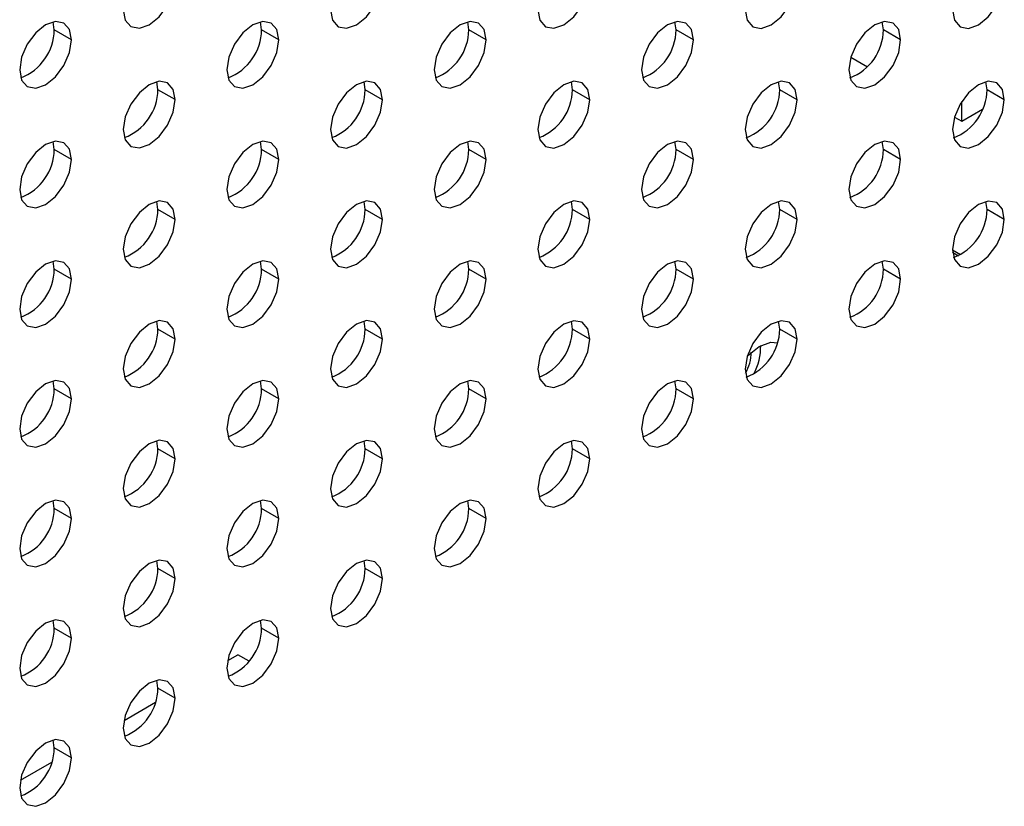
# Model space of a CAD drawing. Header units: millimetres. Extents: x 0 to 1118, y 0 to 864.
# Tile 185 of 254: x 986.53 to 993.25, y 681.83 to 687.19. Entities that reach past the tile are written whole.
import ezdxf

# ---------------------------------------------------------------- set-up
doc = ezdxf.new("R2010")
doc.units = ezdxf.units.MM

msp = doc.modelspace()

# ---------------------------------------------------------------- linework, layer by layer
at = {"color": 7, "linetype": 'Continuous', "lineweight": 25}
for p, q in [((986.7675, 687.1256), (986.7599, 687.1805)), ((988.1818, 687.1255), (988.1741, 687.1803)), ((989.596, 687.1253), (989.5883, 687.1802)), ((991.0102, 687.1252), (991.0026, 687.1801)), ((992.4244, 687.1251), (992.4168, 687.1799)), ((986.8854, 687.0576), (986.7675, 687.1256)), ((988.2996, 687.0574), (988.1818, 687.1255)), ((989.7138, 687.0573), (989.596, 687.1253)), ((991.128, 687.0572), (991.0102, 687.1252)), ((992.5422, 687.057), (992.4244, 687.1251)), ((992.202, 686.9384), (992.315, 686.8732)), ((987.4746, 686.7173), (987.467, 686.7721)), ((988.8889, 686.7171), (988.8812, 686.772)), ((990.3031, 686.717), (990.2955, 686.7719)), ((991.7173, 686.7169), (991.7097, 686.7717)), ((993.1315, 686.7167), (993.1239, 686.7716)), ((987.5925, 686.6492), (987.4746, 686.7173)), ((989.0067, 686.6491), (988.8889, 686.7171)), ((990.4209, 686.649), (990.3031, 686.717)), ((991.8351, 686.6488), (991.7173, 686.7169)), ((993.2493, 686.6487), (993.1315, 686.7167)), ((992.9588, 686.5015), (992.9588, 686.6372)), ((992.9092, 686.5302), (992.9588, 686.5015)), ((992.9588, 686.5015), (993.1005, 686.5833)), ((986.7675, 686.3091), (986.7599, 686.3639)), ((988.1818, 686.3089), (988.1741, 686.3638)), ((989.596, 686.3088), (989.5883, 686.3637)), ((991.0102, 686.3087), (991.0026, 686.3635)), ((992.4244, 686.3085), (992.4168, 686.3634)), ((986.8854, 686.241), (986.7675, 686.3091)), ((988.2996, 686.2409), (988.1818, 686.3089)), ((989.7138, 686.2408), (989.596, 686.3088)), ((991.128, 686.2406), (991.0102, 686.3087)), ((992.5422, 686.2405), (992.4244, 686.3085)), ((987.4746, 685.9007), (987.467, 685.9556)), ((988.8889, 685.9006), (988.8812, 685.9555)), ((990.3031, 685.9005), (990.2955, 685.9553)), ((991.7173, 685.9003), (991.7097, 685.9552)), ((993.1315, 685.9002), (993.1239, 685.9551)), ((987.5925, 685.8327), (987.4746, 685.9007)), ((989.0067, 685.8326), (988.8889, 685.9006)), ((990.4209, 685.8324), (990.3031, 685.9005)), ((991.8351, 685.8323), (991.7173, 685.9003)), ((993.2493, 685.8322), (993.1315, 685.9002)), ((992.8967, 685.6077), (992.9367, 685.5847)), ((986.7675, 685.4925), (986.7599, 685.5474)), ((988.1818, 685.4924), (988.1741, 685.5473)), ((989.596, 685.4922), (989.5883, 685.5471)), ((991.0102, 685.4921), (991.0026, 685.547)), ((992.4244, 685.492), (992.4168, 685.5469)), ((986.8854, 685.4245), (986.7675, 685.4925)), ((988.2996, 685.4243), (988.1818, 685.4924)), ((989.7138, 685.4242), (989.596, 685.4922)), ((991.128, 685.4241), (991.0102, 685.4921)), ((992.5422, 685.4239), (992.4244, 685.492)), ((987.4746, 685.0842), (987.467, 685.1391)), ((988.8889, 685.084), (988.8812, 685.1389)), ((990.3031, 685.0839), (990.2955, 685.1388)), ((991.7173, 685.0838), (991.7097, 685.1387)), ((987.5925, 685.0161), (987.4746, 685.0842)), ((989.0067, 685.016), (988.8889, 685.084)), ((990.4209, 685.0159), (990.3031, 685.0839)), ((991.8351, 685.0157), (991.7173, 685.0838)), ((991.4964, 684.9022), (991.5759, 684.9658)), ((986.7675, 684.676), (986.7599, 684.7309)), ((988.1818, 684.6758), (988.1741, 684.7307)), ((989.596, 684.6757), (989.5883, 684.7306)), ((991.0102, 684.6756), (991.0026, 684.7305)), ((986.8854, 684.6079), (986.7675, 684.676)), ((988.2996, 684.6078), (988.1818, 684.6758)), ((989.7138, 684.6077), (989.596, 684.6757)), ((991.128, 684.6075), (991.0102, 684.6756)), ((987.4746, 684.2676), (987.467, 684.3225)), ((988.8889, 684.2675), (988.8812, 684.3224)), ((990.3031, 684.2674), (990.2955, 684.3223)), ((987.5925, 684.1996), (987.4746, 684.2676)), ((989.0067, 684.1995), (988.8889, 684.2675)), ((990.4209, 684.1993), (990.3031, 684.2674)), ((986.7675, 683.8594), (986.7599, 683.9143)), ((988.1818, 683.8593), (988.1741, 683.9142)), ((989.596, 683.8592), (989.5883, 683.914)), ((986.8854, 683.7914), (986.7675, 683.8594)), ((988.2996, 683.7913), (988.1818, 683.8593)), ((989.7138, 683.7911), (989.596, 683.8592)), ((987.4746, 683.4511), (987.467, 683.506)), ((987.5925, 683.3831), (987.4746, 683.4511)), ((988.8889, 683.451), (988.8812, 683.5058)), ((989.0067, 683.3829), (988.8889, 683.451)), ((986.7675, 683.0429), (986.7599, 683.0978)), ((986.8854, 682.9749), (986.7675, 683.0429)), ((988.1818, 683.0428), (988.1741, 683.0976)), ((988.2996, 682.9747), (988.1818, 683.0428)), ((987.9514, 682.8233), (988.0201, 682.863)), ((988.0965, 682.8189), (988.0201, 682.863)), ((987.4746, 682.6346), (987.467, 682.6894)), ((987.5925, 682.5665), (987.4746, 682.6346)), ((987.2443, 682.4151), (987.458, 682.5386)), ((986.7675, 682.2264), (986.7599, 682.2812)), ((986.8854, 682.1583), (986.7675, 682.2264)), ((986.5371, 682.0069), (986.7509, 682.1303))]:
    msp.add_line(p, q, dxfattribs=at)
at = {"color": 8, "linetype": 'Continuous', "lineweight": 25}
msp.add_line((992.9498, 685.5912), (992.8959, 685.6223), dxfattribs=at)
at = {"color": 7, "linetype": 'Continuous', "lineweight": 25, "flags": 128}
for points in [[(987.2389, 687.2617), (987.2524, 687.1913), (987.2907, 687.1472), (987.3481, 687.1361), (987.4157, 687.1596), (987.4834, 687.2142), (987.5407, 687.2915), (987.579, 687.3799), (987.5925, 687.4658)], [(988.6532, 687.2615), (988.6666, 687.1912), (988.7049, 687.1471), (988.7623, 687.1359), (988.8299, 687.1594), (988.8976, 687.214), (988.9549, 687.2914), (988.9933, 687.3797), (989.0067, 687.4656)], [(990.0674, 687.2614), (990.0808, 687.191), (990.1191, 687.1469), (990.1765, 687.1358), (990.2441, 687.1593), (990.3118, 687.2139), (990.3691, 687.2913), (990.4075, 687.3796), (990.4209, 687.4655)], [(991.4816, 687.2613), (991.495, 687.1909), (991.5334, 687.1468), (991.5907, 687.1357), (991.6584, 687.1592), (991.726, 687.2138), (991.7834, 687.2911), (991.8217, 687.3795), (991.8351, 687.4654)], [(992.8958, 687.2611), (992.9093, 687.1908), (992.9476, 687.1467), (993.0049, 687.1355), (993.0726, 687.159), (993.1402, 687.2136), (993.1976, 687.291), (993.2359, 687.3793), (993.2493, 687.4652)], [(986.8854, 687.0576), (986.8719, 687.1279), (986.8336, 687.172), (986.7763, 687.1832), (986.7086, 687.1596), (986.641, 687.1051), (986.5836, 687.0277), (986.5453, 686.9393), (986.5318, 686.8535)], [(988.2996, 687.0574), (988.2861, 687.1278), (988.2478, 687.1719), (988.1905, 687.183), (988.1228, 687.1595), (988.0552, 687.1049), (987.9978, 687.0276), (987.9595, 686.9392), (987.946, 686.8533)], [(989.7138, 687.0573), (989.7004, 687.1276), (989.662, 687.1718), (989.6047, 687.1829), (989.537, 687.1594), (989.4694, 687.1048), (989.412, 687.0274), (989.3737, 686.9391), (989.3603, 686.8532)], [(991.128, 687.0572), (991.1146, 687.1275), (991.0763, 687.1716), (991.0189, 687.1828), (990.9513, 687.1592), (990.8836, 687.1047), (990.8263, 687.0273), (990.7879, 686.9389), (990.7745, 686.8531)], [(992.5422, 687.057), (992.5288, 687.1274), (992.4905, 687.1715), (992.4331, 687.1826), (992.3655, 687.1591), (992.2978, 687.1045), (992.2405, 687.0272), (992.2021, 686.9388), (992.1887, 686.8529)], [(986.5318, 686.8535), (986.5453, 686.7831), (986.5836, 686.739), (986.641, 686.7279), (986.7086, 686.7514), (986.7763, 686.806), (986.8336, 686.8833), (986.8719, 686.9717), (986.8854, 687.0576)], [(987.946, 686.8533), (987.9595, 686.783), (987.9978, 686.7389), (988.0552, 686.7277), (988.1228, 686.7512), (988.1905, 686.8058), (988.2478, 686.8832), (988.2861, 686.9715), (988.2996, 687.0574)], [(989.3603, 686.8532), (989.3737, 686.7828), (989.412, 686.7387), (989.4694, 686.7276), (989.537, 686.7511), (989.6047, 686.8057), (989.662, 686.8831), (989.7004, 686.9714), (989.7138, 687.0573)], [(990.7745, 686.8531), (990.7879, 686.7827), (990.8263, 686.7386), (990.8836, 686.7275), (990.9513, 686.751), (991.0189, 686.8056), (991.0763, 686.8829), (991.1146, 686.9713), (991.128, 687.0572)], [(992.1887, 686.8529), (992.2021, 686.7826), (992.2405, 686.7385), (992.2978, 686.7273), (992.3655, 686.7508), (992.4331, 686.8054), (992.4905, 686.8828), (992.5288, 686.9711), (992.5422, 687.057)], [(987.5925, 686.6492), (987.579, 686.7196), (987.5407, 686.7637), (987.4834, 686.7748), (987.4157, 686.7513), (987.3481, 686.6967), (987.2907, 686.6194), (987.2524, 686.531), (987.2389, 686.4451)], [(989.0067, 686.6491), (988.9933, 686.7194), (988.9549, 686.7635), (988.8976, 686.7747), (988.8299, 686.7512), (988.7623, 686.6966), (988.7049, 686.6192), (988.6666, 686.5309), (988.6532, 686.445)], [(990.4209, 686.649), (990.4075, 686.7193), (990.3691, 686.7634), (990.3118, 686.7746), (990.2441, 686.751), (990.1765, 686.6965), (990.1191, 686.6191), (990.0808, 686.5307), (990.0674, 686.4449)], [(991.8351, 686.6488), (991.8217, 686.7192), (991.7834, 686.7633), (991.726, 686.7744), (991.6584, 686.7509), (991.5907, 686.6963), (991.5334, 686.619), (991.495, 686.5306), (991.4816, 686.4447)], [(993.2493, 686.6487), (993.2359, 686.719), (993.1976, 686.7631), (993.1402, 686.7743), (993.0726, 686.7508), (993.0049, 686.6962), (992.9476, 686.6188), (992.9093, 686.5305), (992.8958, 686.4446)], [(987.2389, 686.4451), (987.2524, 686.3748), (987.2907, 686.3307), (987.3481, 686.3195), (987.4157, 686.343), (987.4834, 686.3976), (987.5407, 686.475), (987.579, 686.5633), (987.5925, 686.6492)], [(988.6532, 686.445), (988.6666, 686.3746), (988.7049, 686.3305), (988.7623, 686.3194), (988.8299, 686.3429), (988.8976, 686.3975), (988.9549, 686.4749), (988.9933, 686.5632), (989.0067, 686.6491)], [(990.0674, 686.4449), (990.0808, 686.3745), (990.1191, 686.3304), (990.1765, 686.3193), (990.2441, 686.3428), (990.3118, 686.3974), (990.3691, 686.4747), (990.4075, 686.5631), (990.4209, 686.649)], [(991.4816, 686.4447), (991.495, 686.3744), (991.5334, 686.3303), (991.5907, 686.3191), (991.6584, 686.3426), (991.726, 686.3972), (991.7834, 686.4746), (991.8217, 686.5629), (991.8351, 686.6488)], [(992.8958, 686.4446), (992.9093, 686.3742), (992.9476, 686.3301), (993.0049, 686.319), (993.0726, 686.3425), (993.1402, 686.3971), (993.1976, 686.4745), (993.2359, 686.5628), (993.2493, 686.6487)], [(986.8854, 686.241), (986.8719, 686.3114), (986.8336, 686.3555), (986.7763, 686.3666), (986.7086, 686.3431), (986.641, 686.2885), (986.5836, 686.2112), (986.5453, 686.1228), (986.5318, 686.0369)], [(988.2996, 686.2409), (988.2861, 686.3112), (988.2478, 686.3553), (988.1905, 686.3665), (988.1228, 686.343), (988.0552, 686.2884), (987.9978, 686.211), (987.9595, 686.1227), (987.946, 686.0368)], [(989.7138, 686.2408), (989.7004, 686.3111), (989.662, 686.3552), (989.6047, 686.3664), (989.537, 686.3428), (989.4694, 686.2882), (989.412, 686.2109), (989.3737, 686.1225), (989.3603, 686.0367)], [(991.128, 686.2406), (991.1146, 686.311), (991.0763, 686.3551), (991.0189, 686.3662), (990.9513, 686.3427), (990.8836, 686.2881), (990.8263, 686.2108), (990.7879, 686.1224), (990.7745, 686.0365)], [(992.5422, 686.2405), (992.5288, 686.3108), (992.4905, 686.3549), (992.4331, 686.3661), (992.3655, 686.3426), (992.2978, 686.288), (992.2405, 686.2106), (992.2021, 686.1223), (992.1887, 686.0364)], [(986.5318, 686.0369), (986.5453, 685.9666), (986.5836, 685.9225), (986.641, 685.9113), (986.7086, 685.9348), (986.7763, 685.9894), (986.8336, 686.0668), (986.8719, 686.1551), (986.8854, 686.241)], [(987.946, 686.0368), (987.9595, 685.9664), (987.9978, 685.9223), (988.0552, 685.9112), (988.1228, 685.9347), (988.1905, 685.9893), (988.2478, 686.0667), (988.2861, 686.155), (988.2996, 686.2409)], [(989.3603, 686.0367), (989.3737, 685.9663), (989.412, 685.9222), (989.4694, 685.9111), (989.537, 685.9346), (989.6047, 685.9892), (989.662, 686.0665), (989.7004, 686.1549), (989.7138, 686.2408)], [(990.7745, 686.0365), (990.7879, 685.9662), (990.8263, 685.9221), (990.8836, 685.9109), (990.9513, 685.9344), (991.0189, 685.989), (991.0763, 686.0664), (991.1146, 686.1547), (991.128, 686.2406)], [(992.1887, 686.0364), (992.2021, 685.966), (992.2405, 685.9219), (992.2978, 685.9108), (992.3655, 685.9343), (992.4331, 685.9889), (992.4905, 686.0663), (992.5288, 686.1546), (992.5422, 686.2405)], [(987.5925, 685.8327), (987.579, 685.903), (987.5407, 685.9471), (987.4834, 685.9583), (987.4157, 685.9348), (987.3481, 685.8802), (987.2907, 685.8028), (987.2524, 685.7145), (987.2389, 685.6286)], [(989.0067, 685.8326), (988.9933, 685.9029), (988.9549, 685.947), (988.8976, 685.9582), (988.8299, 685.9346), (988.7623, 685.88), (988.7049, 685.8027), (988.6666, 685.7143), (988.6532, 685.6284)], [(990.4209, 685.8324), (990.4075, 685.9028), (990.3691, 685.9469), (990.3118, 685.958), (990.2441, 685.9345), (990.1765, 685.8799), (990.1191, 685.8026), (990.0808, 685.7142), (990.0674, 685.6283)], [(991.8351, 685.8323), (991.8217, 685.9026), (991.7834, 685.9467), (991.726, 685.9579), (991.6584, 685.9344), (991.5907, 685.8798), (991.5334, 685.8024), (991.495, 685.7141), (991.4816, 685.6282)], [(993.2493, 685.8322), (993.2359, 685.9025), (993.1976, 685.9466), (993.1402, 685.9578), (993.0726, 685.9342), (993.0049, 685.8796), (992.9476, 685.8023), (992.9093, 685.7139), (992.8958, 685.6281)], [(987.2389, 685.6286), (987.2524, 685.5582), (987.2907, 685.5141), (987.3481, 685.503), (987.4157, 685.5265), (987.4834, 685.5811), (987.5407, 685.6584), (987.579, 685.7468), (987.5925, 685.8327)], [(988.6532, 685.6284), (988.6666, 685.5581), (988.7049, 685.514), (988.7623, 685.5029), (988.8299, 685.5264), (988.8976, 685.581), (988.9549, 685.6583), (988.9933, 685.7467), (989.0067, 685.8326)], [(990.0674, 685.6283), (990.0808, 685.558), (990.1191, 685.5139), (990.1765, 685.5027), (990.2441, 685.5262), (990.3118, 685.5808), (990.3691, 685.6582), (990.4075, 685.7465), (990.4209, 685.8324)], [(991.4816, 685.6282), (991.495, 685.5578), (991.5334, 685.5137), (991.5907, 685.5026), (991.6584, 685.5261), (991.726, 685.5807), (991.7834, 685.6581), (991.8217, 685.7464), (991.8351, 685.8323)], [(992.8958, 685.6281), (992.9093, 685.5577), (992.9476, 685.5136), (993.0049, 685.5025), (993.0726, 685.526), (993.1402, 685.5806), (993.1976, 685.6579), (993.2359, 685.7463), (993.2493, 685.8322)], [(986.8854, 685.4245), (986.8719, 685.4948), (986.8336, 685.5389), (986.7763, 685.5501), (986.7086, 685.5266), (986.641, 685.472), (986.5836, 685.3946), (986.5453, 685.3063), (986.5318, 685.2204)], [(988.2996, 685.4243), (988.2861, 685.4947), (988.2478, 685.5388), (988.1905, 685.5499), (988.1228, 685.5264), (988.0552, 685.4718), (987.9978, 685.3945), (987.9595, 685.3061), (987.946, 685.2202)], [(989.7138, 685.4242), (989.7004, 685.4946), (989.662, 685.5387), (989.6047, 685.5498), (989.537, 685.5263), (989.4694, 685.4717), (989.412, 685.3943), (989.3737, 685.306), (989.3603, 685.2201)], [(991.128, 685.4241), (991.1146, 685.4944), (991.0763, 685.5385), (991.0189, 685.5497), (990.9513, 685.5262), (990.8836, 685.4716), (990.8263, 685.3942), (990.7879, 685.3059), (990.7745, 685.22)], [(992.5422, 685.4239), (992.5288, 685.4943), (992.4905, 685.5384), (992.4331, 685.5495), (992.3655, 685.526), (992.2978, 685.4714), (992.2405, 685.3941), (992.2021, 685.3057), (992.1887, 685.2198)], [(986.5318, 685.2204), (986.5453, 685.15), (986.5836, 685.1059), (986.641, 685.0948), (986.7086, 685.1183), (986.7763, 685.1729), (986.8336, 685.2502), (986.8719, 685.3386), (986.8854, 685.4245)], [(987.946, 685.2202), (987.9595, 685.1499), (987.9978, 685.1058), (988.0552, 685.0946), (988.1228, 685.1182), (988.1905, 685.1728), (988.2478, 685.2501), (988.2861, 685.3385), (988.2996, 685.4243)], [(989.3603, 685.2201), (989.3737, 685.1498), (989.412, 685.1057), (989.4694, 685.0945), (989.537, 685.118), (989.6047, 685.1726), (989.662, 685.25), (989.7004, 685.3383), (989.7138, 685.4242)], [(990.7745, 685.22), (990.7879, 685.1496), (990.8263, 685.1055), (990.8836, 685.0944), (990.9513, 685.1179), (991.0189, 685.1725), (991.0763, 685.2498), (991.1146, 685.3382), (991.128, 685.4241)], [(992.1887, 685.2198), (992.2021, 685.1495), (992.2405, 685.1054), (992.2978, 685.0942), (992.3655, 685.1178), (992.4331, 685.1724), (992.4905, 685.2497), (992.5288, 685.3381), (992.5422, 685.4239)], [(987.5925, 685.0161), (987.579, 685.0865), (987.5407, 685.1306), (987.4834, 685.1417), (987.4157, 685.1182), (987.3481, 685.0636), (987.2907, 684.9863), (987.2524, 684.8979), (987.2389, 684.812)], [(989.0067, 685.016), (988.9933, 685.0864), (988.9549, 685.1305), (988.8976, 685.1416), (988.8299, 685.1181), (988.7623, 685.0635), (988.7049, 684.9861), (988.6666, 684.8978), (988.6532, 684.8119)], [(990.4209, 685.0159), (990.4075, 685.0862), (990.3691, 685.1303), (990.3118, 685.1415), (990.2441, 685.118), (990.1765, 685.0634), (990.1191, 684.986), (990.0808, 684.8977), (990.0674, 684.8118)], [(991.8351, 685.0157), (991.8217, 685.0861), (991.7834, 685.1302), (991.726, 685.1413), (991.6584, 685.1178), (991.5907, 685.0632), (991.5334, 684.9859), (991.495, 684.8975), (991.4816, 684.8116)], [(987.2389, 684.812), (987.2524, 684.7417), (987.2907, 684.6976), (987.3481, 684.6864), (987.4157, 684.71), (987.4834, 684.7645), (987.5407, 684.8419), (987.579, 684.9303), (987.5925, 685.0161)], [(988.6532, 684.8119), (988.6666, 684.7416), (988.7049, 684.6975), (988.7623, 684.6863), (988.8299, 684.7098), (988.8976, 684.7644), (988.9549, 684.8418), (988.9933, 684.9301), (989.0067, 685.016)], [(990.0674, 684.8118), (990.0808, 684.7414), (990.1191, 684.6973), (990.1765, 684.6862), (990.2441, 684.7097), (990.3118, 684.7643), (990.3691, 684.8416), (990.4075, 684.93), (990.4209, 685.0159)], [(991.4816, 684.8116), (991.495, 684.7413), (991.5334, 684.6972), (991.5907, 684.686), (991.6584, 684.7096), (991.726, 684.7642), (991.7834, 684.8415), (991.8217, 684.9299), (991.8351, 685.0157)], [(991.5759, 684.9658), (991.657, 684.994), (991.7016, 684.9907)], [(986.8854, 684.6079), (986.8719, 684.6783), (986.8336, 684.7224), (986.7763, 684.7335), (986.7086, 684.71), (986.641, 684.6554), (986.5836, 684.5781), (986.5453, 684.4897), (986.5318, 684.4038)], [(988.2996, 684.6078), (988.2861, 684.6782), (988.2478, 684.7223), (988.1905, 684.7334), (988.1228, 684.7099), (988.0552, 684.6553), (987.9978, 684.5779), (987.9595, 684.4896), (987.946, 684.4037)], [(989.7138, 684.6077), (989.7004, 684.678), (989.662, 684.7221), (989.6047, 684.7333), (989.537, 684.7098), (989.4694, 684.6552), (989.412, 684.5778), (989.3737, 684.4895), (989.3603, 684.4036)], [(991.128, 684.6075), (991.1146, 684.6779), (991.0763, 684.722), (991.0189, 684.7331), (990.9513, 684.7096), (990.8836, 684.655), (990.8263, 684.5777), (990.7879, 684.4893), (990.7745, 684.4034)], [(986.5318, 684.4038), (986.5453, 684.3335), (986.5836, 684.2894), (986.641, 684.2782), (986.7086, 684.3018), (986.7763, 684.3563), (986.8336, 684.4337), (986.8719, 684.5221), (986.8854, 684.6079)], [(987.946, 684.4037), (987.9595, 684.3334), (987.9978, 684.2892), (988.0552, 684.2781), (988.1228, 684.3016), (988.1905, 684.3562), (988.2478, 684.4336), (988.2861, 684.5219), (988.2996, 684.6078)], [(989.3603, 684.4036), (989.3737, 684.3332), (989.412, 684.2891), (989.4694, 684.278), (989.537, 684.3015), (989.6047, 684.3561), (989.662, 684.4334), (989.7004, 684.5218), (989.7138, 684.6077)], [(990.7745, 684.4034), (990.7879, 684.3331), (990.8263, 684.289), (990.8836, 684.2778), (990.9513, 684.3014), (991.0189, 684.3559), (991.0763, 684.4333), (991.1146, 684.5217), (991.128, 684.6075)], [(987.5925, 684.1996), (987.579, 684.27), (987.5407, 684.3141), (987.4834, 684.3252), (987.4157, 684.3017), (987.3481, 684.2471), (987.2907, 684.1697), (987.2524, 684.0814), (987.2389, 683.9955)], [(989.0067, 684.1995), (988.9933, 684.2698), (988.9549, 684.3139), (988.8976, 684.3251), (988.8299, 684.3016), (988.7623, 684.247), (988.7049, 684.1696), (988.6666, 684.0813), (988.6532, 683.9954)], [(990.4209, 684.1993), (990.4075, 684.2697), (990.3691, 684.3138), (990.3118, 684.3249), (990.2441, 684.3014), (990.1765, 684.2468), (990.1191, 684.1695), (990.0808, 684.0811), (990.0674, 683.9952)], [(987.2389, 683.9955), (987.2524, 683.9251), (987.2907, 683.881), (987.3481, 683.8699), (987.4157, 683.8934), (987.4834, 683.948), (987.5407, 684.0254), (987.579, 684.1137), (987.5925, 684.1996)], [(988.6532, 683.9954), (988.6666, 683.925), (988.7049, 683.8809), (988.7623, 683.8698), (988.8299, 683.8933), (988.8976, 683.9479), (988.9549, 684.0252), (988.9933, 684.1136), (989.0067, 684.1995)], [(990.0674, 683.9952), (990.0808, 683.9249), (990.1191, 683.8808), (990.1765, 683.8696), (990.2441, 683.8932), (990.3118, 683.9477), (990.3691, 684.0251), (990.4075, 684.1135), (990.4209, 684.1993)], [(986.8854, 683.7914), (986.8719, 683.8617), (986.8336, 683.9059), (986.7763, 683.917), (986.7086, 683.8935), (986.641, 683.8389), (986.5836, 683.7615), (986.5453, 683.6732), (986.5318, 683.5873)], [(988.2996, 683.7913), (988.2861, 683.8616), (988.2478, 683.9057), (988.1905, 683.9169), (988.1228, 683.8934), (988.0552, 683.8388), (987.9978, 683.7614), (987.9595, 683.6731), (987.946, 683.5872)], [(989.7138, 683.7911), (989.7004, 683.8615), (989.662, 683.9056), (989.6047, 683.9167), (989.537, 683.8932), (989.4694, 683.8386), (989.412, 683.7613), (989.3737, 683.6729), (989.3603, 683.587)], [(986.5318, 683.5873), (986.5453, 683.5169), (986.5836, 683.4728), (986.641, 683.4617), (986.7086, 683.4852), (986.7763, 683.5398), (986.8336, 683.6172), (986.8719, 683.7055), (986.8854, 683.7914)], [(987.946, 683.5872), (987.9595, 683.5168), (987.9978, 683.4727), (988.0552, 683.4616), (988.1228, 683.4851), (988.1905, 683.5397), (988.2478, 683.617), (988.2861, 683.7054), (988.2996, 683.7913)], [(989.3603, 683.587), (989.3737, 683.5167), (989.412, 683.4726), (989.4694, 683.4614), (989.537, 683.4849), (989.6047, 683.5395), (989.662, 683.6169), (989.7004, 683.7052), (989.7138, 683.7911)], [(987.5925, 683.3831), (987.579, 683.4534), (987.5407, 683.4975), (987.4834, 683.5087), (987.4157, 683.4851), (987.3481, 683.4306), (987.2907, 683.3532), (987.2524, 683.2648), (987.2389, 683.179)], [(989.0067, 683.3829), (988.9933, 683.4533), (988.9549, 683.4974), (988.8976, 683.5085), (988.8299, 683.485), (988.7623, 683.4304), (988.7049, 683.3531), (988.6666, 683.2647), (988.6532, 683.1788)], [(987.2389, 683.179), (987.2524, 683.1086), (987.2907, 683.0645), (987.3481, 683.0534), (987.4157, 683.0769), (987.4834, 683.1315), (987.5407, 683.2088), (987.579, 683.2972), (987.5925, 683.3831)], [(988.6532, 683.1788), (988.6666, 683.1085), (988.7049, 683.0644), (988.7623, 683.0532), (988.8299, 683.0767), (988.8976, 683.1313), (988.9549, 683.2087), (988.9933, 683.297), (989.0067, 683.3829)], [(986.8854, 682.9749), (986.8719, 683.0452), (986.8336, 683.0893), (986.7763, 683.1005), (986.7086, 683.0769), (986.641, 683.0224), (986.5836, 682.945), (986.5453, 682.8566), (986.5318, 682.7708)], [(988.2996, 682.9747), (988.2861, 683.0451), (988.2478, 683.0892), (988.1905, 683.1003), (988.1228, 683.0768), (988.0552, 683.0222), (987.9978, 682.9449), (987.9595, 682.8565), (987.946, 682.7706)], [(986.5318, 682.7708), (986.5453, 682.7004), (986.5836, 682.6563), (986.641, 682.6452), (986.7086, 682.6687), (986.7763, 682.7233), (986.8336, 682.8006), (986.8719, 682.889), (986.8854, 682.9749)], [(987.946, 682.7706), (987.9595, 682.7003), (987.9978, 682.6562), (988.0552, 682.645), (988.1228, 682.6685), (988.1905, 682.7231), (988.2478, 682.8005), (988.2861, 682.8888), (988.2996, 682.9747)], [(987.5925, 682.5665), (987.579, 682.6369), (987.5407, 682.681), (987.4834, 682.6921), (987.4157, 682.6686), (987.3481, 682.614), (987.2907, 682.5367), (987.2524, 682.4483), (987.2389, 682.3624)], [(987.2389, 682.3624), (987.2524, 682.2921), (987.2907, 682.248), (987.3481, 682.2368), (987.4157, 682.2603), (987.4834, 682.3149), (987.5407, 682.3923), (987.579, 682.4806), (987.5925, 682.5665)], [(986.8854, 682.1583), (986.8719, 682.2287), (986.8336, 682.2728), (986.7763, 682.2839), (986.7086, 682.2604), (986.641, 682.2058), (986.5836, 682.1285), (986.5453, 682.0401), (986.5318, 681.9542)], [(986.5318, 681.9542), (986.5453, 681.8839), (986.5836, 681.8398), (986.641, 681.8286), (986.7086, 681.8521), (986.7763, 681.9067), (986.8336, 681.9841), (986.8719, 682.0724), (986.8854, 682.1583)]]:
    msp.add_lwpolyline(points, dxfattribs=at)
at = {"color": 7, "linetype": 'Continuous', "lineweight": 25}
for centre, radius, start, end in [((986.4134, 687.1296), 0.3542, 290.85165, 359.35937), ((987.8276, 687.1294), 0.3542, 290.85165, 359.35937), ((989.2418, 687.1293), 0.3542, 290.85165, 359.35937), ((990.656, 687.1292), 0.3542, 290.85165, 359.35937), ((992.0702, 687.129), 0.3542, 290.85165, 359.35937), ((987.1205, 686.7212), 0.3542, 290.85165, 359.35937), ((988.5347, 686.7211), 0.3542, 290.85165, 359.35937), ((989.9489, 686.721), 0.3542, 290.85165, 359.35937), ((991.3631, 686.7208), 0.3542, 290.85165, 359.35937), ((992.7773, 686.7207), 0.3542, 290.85165, 359.35937), ((986.4134, 686.313), 0.3542, 290.85165, 359.35937), ((987.8276, 686.3129), 0.3542, 290.85165, 359.35937), ((989.2418, 686.3127), 0.3542, 290.85165, 359.35937), ((990.656, 686.3126), 0.3542, 290.85165, 359.35937), ((992.0702, 686.3125), 0.3542, 290.85165, 359.35937), ((987.1205, 685.9047), 0.3542, 290.85165, 359.35937), ((988.5347, 685.9045), 0.3542, 290.85165, 359.35937), ((989.9489, 685.9044), 0.3542, 290.85165, 359.35937), ((991.3631, 685.9043), 0.3542, 290.85165, 359.35937), ((992.7773, 685.9041), 0.3542, 290.85165, 359.35937), ((986.4134, 685.4965), 0.3542, 290.85165, 359.35937), ((987.8276, 685.4963), 0.3542, 290.85165, 359.35937), ((989.2418, 685.4962), 0.3542, 290.85165, 359.35937), ((990.656, 685.4961), 0.3542, 290.85165, 359.35937), ((992.0702, 685.4959), 0.3542, 290.85165, 359.35937), ((987.1205, 685.0881), 0.3542, 290.85165, 359.35937), ((988.5347, 685.088), 0.3542, 290.85165, 359.35937), ((989.9489, 685.0879), 0.3542, 290.85165, 359.35937), ((991.3631, 685.0877), 0.3542, 290.85165, 359.35937), ((991.245, 684.9255), 0.2778, 329.15489, 0.38356), ((991.1974, 684.9633), 0.39, 331.61902, 1.2929), ((986.4134, 684.6799), 0.3542, 290.85165, 359.35937), ((987.8276, 684.6798), 0.3542, 290.85165, 359.35937), ((989.2418, 684.6797), 0.3542, 290.85165, 359.35937), ((990.656, 684.6795), 0.3542, 290.85165, 359.35937), ((987.1205, 684.2716), 0.3542, 290.85165, 359.35937), ((988.5347, 684.2715), 0.3542, 290.85165, 359.35937), ((989.9489, 684.2713), 0.3542, 290.85165, 359.35937), ((986.4134, 683.8634), 0.3542, 290.85165, 359.35937), ((987.8276, 683.8633), 0.3542, 290.85165, 359.35937), ((989.2418, 683.8631), 0.3542, 290.85165, 359.35937), ((987.1205, 683.4551), 0.3542, 290.85165, 359.35937), ((988.5347, 683.4549), 0.3542, 290.85165, 359.35937), ((986.4134, 683.0469), 0.3542, 290.85165, 359.35937), ((987.8276, 683.0467), 0.3542, 290.85165, 359.35937), ((987.1194, 682.639), 0.3553, 291.37194, 359.29098), ((986.4134, 682.2303), 0.3542, 290.85165, 359.35937)]:
    msp.add_arc(centre, radius, start, end, dxfattribs=at)

doc.saveas('drawing.dxf')
